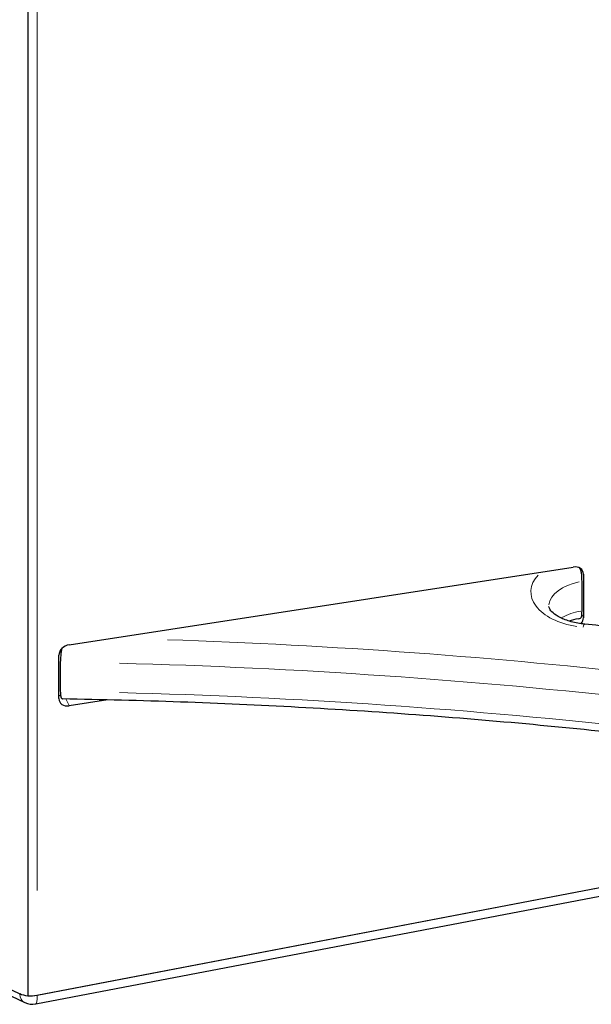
# Model space of a CAD drawing. Header units: millimetres. Extents: x -2236 to 4365, y 90 to 3088.
# Tile 3 of 39: x 401 to 545, y 407 to 655. Entities that reach past the tile are written whole.
import ezdxf

# ---------------------------------------------------------------- set-up
doc = ezdxf.new("R2010")
doc.units = ezdxf.units.MM
doc.header["$LTSCALE"] = 15
doc.layers.add('Visibile (ISO)', color=7, linetype='Continuous', lineweight=25)
doc.layers.add('Visibile sottile (ISO)', color=9, linetype='Continuous', lineweight=18, true_color=0x808080)

msp = doc.modelspace()

# ---------------------------------------------------------------- linework, layer by layer
at = {"layer": 'Visibile (ISO)'}
for p, q in [((403.24, 935.872), (403.24, 409.604)), ((403.24, 935.872), (403.24, 409.604)), ((413.671, 497.705), (540.152, 517.222)), ((541.962, 516.686), (541.834, 516.961)), ((542.76, 515.417), (542.76, 504.502)), ((542.398, 506.225), (542.398, 513.583)), ((411.063, 484.181), (411.063, 495.095)), ((411.425, 493.373), (411.425, 486.015)), ((423.34, 483.868), (413.671, 482.376)), ((273.647, 470.675), (401.233, 410.109)), ((274.899, 468.442), (402.485, 407.876)), ((405.562, 409.72), (595.458, 446.052)), ((405.569, 409.722), (595.458, 446.052)), ((405.261, 407.521), (596.214, 444.055))]:
    msp.add_line(p, q, dxfattribs=at)
msp.add_arc((404.415, 411.941), 4.5, 244.60591, 280.83129, dxfattribs=at)
for centre, major_axis, ratio, start_param, end_param in [((540.152, 515.014), (2.448, 1.139), 0.7896899, 5.9310557, 7.501852), ((541.233, 516.086), (-0.686, 4.447), 0.2115968, 4.0823169, 4.6059157), ((540.152, 504.1), (2.448, 1.139), 0.7896899, 5.2273692, 5.9310557), ((541.233, 508.728), (-0.686, 4.447), 0.2115968, 3.5587181, 4.0823169), ((413.671, 495.498), (-2.448, -1.139), 0.7896899, 4.3602594, 5.9310557), ((412.506, 487.087), (2.448, 1.139), 0.7896899, 3.773797, 3.9642029), ((413.671, 484.584), (-2.448, -1.139), 0.7896899, 5.9310557, 7.501852), ((404.404, 411.946), (-4.497, -0.314), 0.5234384, 0.7489012, 1.2725), ((404.415, 411.941), (4.488, 0.325), 0.5232862, 3.8871591, 4.9327041), ((404.404, 411.946), (4.497, 0.314), 0.5234384, 4.4140926, 4.9376914)]:
    msp.add_ellipse(centre, major_axis=major_axis, ratio=ratio, start_param=start_param, end_param=end_param, dxfattribs=at)
for points, knots in [([(701.79, 635.387), (683.321, 639.363), (664.624, 642.99), (626.787, 649.542), (607.645, 652.465), (569.068, 657.58), (549.632, 659.771), (510.55, 663.413), (490.905, 664.863), (451.49, 667.016), (431.721, 667.719), (411.932, 668.047)], [0.42766305, 0.42766305, 0.42766305, 0.42766305, 0.49327271, 0.49327271, 0.55912116, 0.55912116, 0.62496962, 0.62496962, 0.69081807, 0.69081807, 0.75666652, 0.75666652, 0.75666652, 0.75666652]), ([(542.242, 515.757), (542.204, 516.049), (542.117, 516.334), (541.945, 516.728), (541.884, 516.85), (541.815, 516.971)], [0.00022572, 0.00022572, 0.00022572, 0.00022572, 0.11853873, 0.11853873, 0.17214553, 0.17214553, 0.17214553, 0.17214553]), ([(543.078, 502.865), (541.875, 502.984), (540.713, 503.201), (538.626, 503.783), (537.696, 504.145), (536.176, 504.919), (535.574, 505.328), (534.703, 506.084), (534.431, 506.428), (534.108, 506.97), (534.073, 507.139), (534.061, 507.283), (534.06, 507.304), (534.06, 507.325)], [2.5269291, 2.5269291, 2.5269291, 2.5269291, 2.8069414, 2.8069414, 3.0802079, 3.0802079, 3.3415412, 3.3415412, 3.5971746, 3.5971746, 3.877187, 3.877187, 3.9269908, 3.9269908, 3.9269908, 3.9269908]), ([(541.475, 504.207), (541.689, 504.245), (541.866, 504.312), (542.117, 504.487), (542.204, 504.593), (542.242, 504.72)], [0.43427667, 0.43427667, 0.43427667, 0.43427667, 0.58592909, 0.58592909, 0.72215706, 0.72215706, 0.72215706, 0.72215706]), ([(617.619, 493.627), (612.696, 494.36), (607.763, 495.07), (597.877, 496.444), (592.924, 497.107), (583.001, 498.386), (578.03, 499.003), (568.071, 500.187), (563.083, 500.756), (553.092, 501.846), (548.089, 502.367), (543.078, 502.865)], [0.532162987, 0.532162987, 0.532162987, 0.532162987, 0.548663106, 0.548663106, 0.565163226, 0.565163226, 0.581663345, 0.581663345, 0.598163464, 0.598163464, 0.614663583, 0.614663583, 0.614663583, 0.614663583]), ([(411.774, 496.72), (411.773, 496.715), (411.772, 496.71), (411.719, 496.434), (411.668, 496.133), (411.579, 495.531), (411.542, 495.23), (411.486, 494.692), (411.463, 494.406), (411.432, 493.859), (411.425, 493.598), (411.425, 493.373)], [1.35606731, 1.35606731, 1.35606731, 1.35606731, 1.35825577, 1.35825577, 1.46991973, 1.46991973, 1.58158368, 1.58158368, 1.69168334, 1.69168334, 1.801783, 1.801783, 1.801783, 1.801783]), ([(411.425, 486.015), (411.425, 485.79), (411.432, 485.56), (411.463, 485.145), (411.486, 484.961), (411.542, 484.663), (411.579, 484.522), (411.668, 484.301), (411.719, 484.221), (411.818, 484.127), (411.873, 484.1), (411.932, 484.099)], [1.801783, 1.801783, 1.801783, 1.801783, 1.91188265, 1.91188265, 2.02198231, 2.02198231, 2.13364626, 2.13364626, 2.24531022, 2.24531022, 2.3473429, 2.3473429, 2.3473429, 2.3473429]), ([(701.79, 451.439), (683.321, 455.415), (664.624, 459.042), (626.787, 465.594), (607.645, 468.517), (569.068, 473.632), (549.632, 475.823), (510.55, 479.465), (490.905, 480.915), (451.49, 483.068), (431.721, 483.771), (411.932, 484.099)], [0.42766305, 0.42766305, 0.42766305, 0.42766305, 0.49327271, 0.49327271, 0.55912116, 0.55912116, 0.62496962, 0.62496962, 0.69081807, 0.69081807, 0.75666652, 0.75666652, 0.75666652, 0.75666652])]:
    msp.add_open_spline(points, degree=3, knots=knots, dxfattribs=at)
msp.add_open_spline([(541.475, 504.207), (540.656, 504.062), (539.873, 503.872), (539.148, 503.646)], degree=3, dxfattribs=at)
at = {"layer": 'Visibile sottile (ISO)'}
for p, q in [((405.569, 909.454), (405.569, 436.023)), ((542.171, 516.683), (542.729, 515.483)), ((542.74, 504.545), (542.379, 505.321)), ((539.316, 503.691), (539.365, 503.585)), ((413.631, 482.462), (412.916, 483.997))]:
    msp.add_line(p, q, dxfattribs=at)
for centre, major_axis, ratio, start_param, end_param in [((386.023, 159.252), (900, 0), 0.5758617, 1.2291269, 1.526071), ((386.023, 151.894), (-900, 0), 0.5758617, 4.3707195, 4.6676637), ((545.31, 511.004), (-15.75, 0), 0.5758617, 5.8006278, 7.5841618), ((545.31, 507.325), (-11.25, 0), 0.5758617, 5.0396382, 6.2177355), ((545.31, 499.967), (-11.25, 0), 0.5758617, 5.0016794, 5.4965189), ((542.634, 498.387), (0.445, 4.478), 0.1389064, 0.0310285, 0.5895416), ((386.023, -21.017), (-904.5, 0), 0.5758617, 4.3793293, 4.6545332), ((386.023, -24.696), (900, 0), 0.5758617, 1.2291269, 1.526071), ((386.023, -32.054), (-900, 0), 0.5758617, 4.3707195, 4.6676637), ((404.415, 411.941), (-1.93, -4.065), 0.626083, 5.4898221, 6.2414293), ((404.415, 411.941), (0.846, -4.42), 0.186228, 0.0504561, 0.9586667)]:
    msp.add_ellipse(centre, major_axis=major_axis, ratio=ratio, start_param=start_param, end_param=end_param, dxfattribs=at)

doc.saveas('drawing.dxf')
